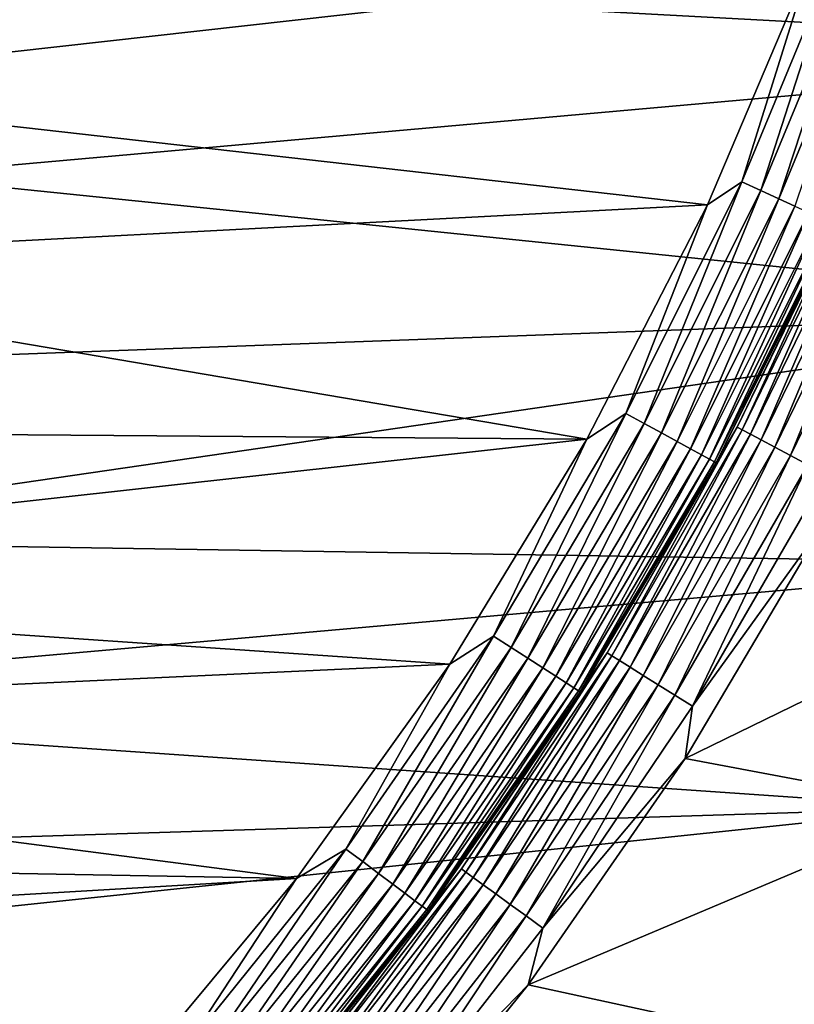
# Model space of a CAD drawing. Header units: metres. Extents: x -17 to 65, y -30 to 30.
# Tile 157 of 256: x 10.4 to 13.5, y -9.4 to -5.4. Entities that reach past the tile are written whole.
import ezdxf

# ---------------------------------------------------------------- set-up
doc = ezdxf.new("R2010")
doc.units = ezdxf.units.M
doc.layers.add('solid_508461', color=7, linetype='CONTINUOUS')

msp = doc.modelspace()

# ---------------------------------------------------------------- linework, layer by layer
at = {"layer": 'solid_508461'}
for points in [[(10.291051, -5.24374, 41.5), (15.546514, -5.527733, 41.5), (15.887621, -4.453479, 41.5)], [(9.005194, -5.685852, -48.5), (9.433654, -4.942536, -48.5), (13.544482, -5.176571, -48.5)], [(13.268641, -6.059586, -48.492405), (13.544482, -5.176571, -48.5), (13.667121, -5.097572, -48.492405)], [(13.268641, -6.059586, -48.492405), (13.667121, -5.097572, -48.492405), (13.345295, -6.094592, -48.469818)], [(13.667121, -5.097572, -48.492405), (13.746076, -5.127021, -48.469818), (13.345295, -6.094592, -48.469818)], [(13.345295, -6.094592, -48.469818), (13.746076, -5.127021, -48.469818), (13.41721, -6.127434, -48.432926)], [(13.746076, -5.127021, -48.469818), (13.82015, -5.154649, -48.432926), (13.41721, -6.127434, -48.432926)], [(9.005194, -5.685852, -48.5), (13.544482, -5.176571, -48.5), (13.130377, -6.151683, -48.5)], [(13.268641, -6.059586, -48.492405), (13.130377, -6.151683, -48.5), (13.544482, -5.176571, -48.5)], [(13.41721, -6.127434, -48.432926), (13.82015, -5.154649, -48.432926), (13.482197, -6.157113, -48.382854)], [(10.291051, -5.24374, 41.5), (9.84806, -6.03475, 41.5), (15.546514, -5.527733, 41.5)], [(9.84806, -6.03475, 41.5), (15.132871, -6.57618, 41.5), (15.546514, -5.527733, 41.5)], [(8.518044, -6.392607, -48.5), (9.005194, -5.685852, -48.5), (13.130377, -6.151683, -48.5)], [(9.84806, -6.03475, 41.5), (9.344038, -6.789061, 41.5), (15.132871, -6.57618, 41.5)], [(12.802549, -6.990721, -48.492405), (13.130377, -6.151683, -48.5), (13.268641, -6.059586, -48.492405)], [(12.802549, -6.990721, -48.492405), (13.268641, -6.059586, -48.492405), (12.87651, -7.031106, -48.469818)], [(13.268641, -6.059586, -48.492405), (13.345295, -6.094592, -48.469818), (12.87651, -7.031106, -48.469818)], [(12.87651, -7.031106, -48.469818), (13.345295, -6.094592, -48.469818), (12.945898, -7.068995, -48.432926)], [(13.345295, -6.094592, -48.469818), (13.41721, -6.127434, -48.432926), (12.945898, -7.068995, -48.432926)], [(12.945898, -7.068995, -48.432926), (13.41721, -6.127434, -48.432926), (13.008602, -7.103234, -48.382854)], [(13.41721, -6.127434, -48.432926), (13.482197, -6.157113, -48.382854), (13.008602, -7.103234, -48.382854)], [(13.250828, -7.04559, -46.713779), (13.644489, -6.231204, -46.799999), (13.710025, -6.104096, -46.713779)], [(13.250828, -7.04559, -46.713779), (13.710025, -6.104096, -46.713779), (13.27068, -7.056146, -46.629482)], [(13.710025, -6.104096, -46.713779), (13.730565, -6.113242, -46.629482), (13.27068, -7.056146, -46.629482)], [(13.27068, -7.056146, -46.629482), (13.730565, -6.113242, -46.629482), (13.303167, -7.07342, -46.550377)], [(13.730565, -6.113242, -46.629482), (13.764178, -6.128207, -46.550377), (13.303167, -7.07342, -46.550377)], [(13.303167, -7.07342, -46.550377), (13.764178, -6.128207, -46.550377), (13.347301, -7.096886, -46.478874)], [(13.764178, -6.128207, -46.550377), (13.809841, -6.148538, -46.478874), (13.347301, -7.096886, -46.478874)], [(8.518044, -6.392607, -48.5), (13.130377, -6.151683, -48.5), (12.64624, -7.093839, -48.5)], [(12.802549, -6.990721, -48.492405), (12.64624, -7.093839, -48.5), (13.130377, -6.151683, -48.5)], [(13.008602, -7.103234, -48.382854), (13.482197, -6.157113, -48.382854), (13.062713, -7.132781, -48.321125)], [(13.482197, -6.157113, -48.382854), (13.538278, -6.182724, -48.321125), (13.062713, -7.132781, -48.321125)], [(13.347301, -7.096886, -46.478874), (13.809841, -6.148538, -46.478874), (13.401737, -7.12583, -46.417145)], [(13.809841, -6.148538, -46.478874), (13.866163, -6.173614, -46.417145), (13.401737, -7.12583, -46.417145)], [(13.401737, -7.12583, -46.417145), (13.866163, -6.173614, -46.417145), (13.464817, -7.15937, -46.367073)], [(13.866163, -6.173614, -46.417145), (13.93143, -6.202672, -46.367073), (13.464817, -7.15937, -46.367073)], [(13.062713, -7.132781, -48.321125), (13.538278, -6.182724, -48.321125), (13.106583, -7.156736, -48.249622)], [(13.538278, -6.182724, -48.321125), (13.583744, -6.203488, -48.249622), (13.106583, -7.156736, -48.249622)], [(13.106583, -7.156736, -48.249622), (13.583744, -6.203488, -48.249622), (13.138877, -7.174369, -48.170517)], [(13.583744, -6.203488, -48.249622), (13.617214, -6.218773, -48.170517), (13.138877, -7.174369, -48.170517)], [(13.464817, -7.15937, -46.367073), (13.93143, -6.202672, -46.367073), (13.534622, -7.196486, -46.330185)], [(13.138877, -7.174369, -48.170517), (13.617214, -6.218773, -48.170517), (13.15861, -7.185145, -48.086224)], [(13.617214, -6.218773, -48.170517), (13.637667, -6.228114, -48.086224), (13.15861, -7.185145, -48.086224)], [(13.15861, -7.185145, -48.086224), (13.637667, -6.228114, -48.086224), (13.165195, -7.188717, -48)], [(13.637667, -6.228114, -48.086224), (13.644489, -6.231204, -48), (13.165195, -7.188717, -48)], [(13.165195, -7.188718, -46.799999), (13.165195, -7.188717, -48), (13.644489, -6.231204, -48)], [(13.644489, -6.231204, -46.799999), (13.165195, -7.188718, -46.799999), (13.644489, -6.231204, -48)], [(13.250828, -7.04559, -46.713779), (13.165195, -7.188718, -46.799999), (13.644489, -6.231204, -46.799999)], [(7.975592, -7.05779, -48.5), (8.518044, -6.392607, -48.5), (12.64624, -7.093839, -48.5)], [(8.782733, -7.501073, 41.5), (14.648664, -7.593855, 41.5), (15.132871, -6.57618, 41.5)], [(9.344038, -6.789061, 41.5), (8.782733, -7.501073, 41.5), (15.132871, -6.57618, 41.5)], [(12.271217, -7.886232, -48.492405), (12.64624, -7.093839, -48.5), (12.802549, -6.990721, -48.492405)], [(12.271217, -7.886232, -48.492405), (12.802549, -6.990721, -48.492405), (12.342108, -7.931791, -48.469818)], [(12.802549, -6.990721, -48.492405), (12.87651, -7.031106, -48.469818), (12.342108, -7.931791, -48.469818)], [(12.342108, -7.931791, -48.469818), (12.87651, -7.031106, -48.469818), (12.408617, -7.974534, -48.432926)], [(12.87651, -7.031106, -48.469818), (12.945898, -7.068995, -48.432926), (12.408617, -7.974534, -48.432926)], [(7.381371, -7.677097, -48.5), (7.975592, -7.05779, -48.5), (12.64624, -7.093839, -48.5)], [(12.408617, -7.974534, -48.432926), (12.945898, -7.068995, -48.432926), (12.468719, -8.013159, -48.382854)], [(12.945898, -7.068995, -48.432926), (13.008602, -7.103234, -48.382854), (12.468719, -8.013159, -48.382854)], [(12.727074, -7.952758, -46.713779), (13.165195, -7.188718, -46.799999), (13.250828, -7.04559, -46.713779)], [(12.727074, -7.952758, -46.713779), (13.250828, -7.04559, -46.713779), (12.746141, -7.964673, -46.629482)], [(13.250828, -7.04559, -46.713779), (13.27068, -7.056146, -46.629482), (12.746141, -7.964673, -46.629482)], [(12.746141, -7.964673, -46.629482), (13.27068, -7.056146, -46.629482), (12.777345, -7.984171, -46.550377)], [(13.27068, -7.056146, -46.629482), (13.303167, -7.07342, -46.550377), (12.777345, -7.984171, -46.550377)], [(12.777345, -7.984171, -46.550377), (13.303167, -7.07342, -46.550377), (12.819734, -8.010659, -46.478874)], [(13.303167, -7.07342, -46.550377), (13.347301, -7.096886, -46.478874), (12.819734, -8.010659, -46.478874)], [(7.381371, -7.677097, -48.5), (12.64624, -7.093839, -48.5), (12.09454, -7.998252, -48.5)], [(12.271217, -7.886232, -48.492405), (12.09454, -7.998252, -48.5), (12.64624, -7.093839, -48.5)], [(12.468719, -8.013159, -48.382854), (13.008602, -7.103234, -48.382854), (12.520584, -8.046491, -48.321125)], [(13.008602, -7.103234, -48.382854), (13.062713, -7.132781, -48.321125), (12.520584, -8.046491, -48.321125)], [(12.819734, -8.010659, -46.478874), (13.347301, -7.096886, -46.478874), (12.872018, -8.043329, -46.417145)], [(13.347301, -7.096886, -46.478874), (13.401737, -7.12583, -46.417145), (12.872018, -8.043329, -46.417145)], [(12.520584, -8.046491, -48.321125), (13.062713, -7.132781, -48.321125), (12.562634, -8.073514, -48.249622)], [(13.062713, -7.132781, -48.321125), (13.106583, -7.156736, -48.249622), (12.562634, -8.073514, -48.249622)], [(12.562634, -8.073514, -48.249622), (13.106583, -7.156736, -48.249622), (12.593587, -8.093407, -48.170517)], [(13.106583, -7.156736, -48.249622), (13.138877, -7.174369, -48.170517), (12.593587, -8.093407, -48.170517)], [(12.872018, -8.043329, -46.417145), (13.401737, -7.12583, -46.417145), (12.932606, -8.081189, -46.367073)], [(13.401737, -7.12583, -46.417145), (13.464817, -7.15937, -46.367073), (12.932606, -8.081189, -46.367073)], [(12.932606, -8.081189, -46.367073), (13.464817, -7.15937, -46.367073), (12.999651, -8.123084, -46.330185)], [(13.464817, -7.15937, -46.367073), (13.534622, -7.196486, -46.330185), (12.999651, -8.123084, -46.330185)], [(12.593587, -8.093407, -48.170517), (13.138877, -7.174369, -48.170517), (12.612502, -8.105562, -48.086224)], [(13.138877, -7.174369, -48.170517), (13.15861, -7.185145, -48.086224), (12.612502, -8.105562, -48.086224)], [(12.612502, -8.105562, -48.086224), (13.15861, -7.185145, -48.086224), (12.618813, -8.109597, -48)], [(13.15861, -7.185145, -48.086224), (13.165195, -7.188717, -48), (12.618813, -8.109597, -48)], [(12.618813, -8.109597, -46.799999), (12.618813, -8.109597, -48), (13.165195, -7.188717, -48)], [(13.165195, -7.188718, -46.799999), (12.618813, -8.109597, -46.799999), (13.165195, -7.188717, -48)], [(12.727074, -7.952758, -46.713779), (12.618813, -8.109597, -46.799999), (13.165195, -7.188718, -46.799999)], [(12.999651, -8.123084, -46.330185), (13.534622, -7.196486, -46.330185), (13.071115, -8.167739, -46.307594)], [(13.534622, -7.196486, -46.330185), (13.609027, -7.236048, -46.307594), (13.071115, -8.167739, -46.307594)], [(13.071115, -8.167739, -46.307594), (13.609027, -7.236048, -46.307594), (13.605608, -7.425455, -46.299999)], [(13.041075, -8.377366, -46.299999), (13.605608, -7.425455, -46.299999), (14.64866, -7.593863, -46.299999)], [(13.071115, -8.167739, -46.307594), (13.605608, -7.425455, -46.299999), (13.041075, -8.377366, -46.299999)], [(8.782733, -7.501073, 41.5), (8.167077, -8.167077, 41.5), (14.648664, -7.593855, 41.5)], [(8.167077, -8.167077, 41.5), (14.096119, -8.576093, 41.5), (14.648664, -7.593855, 41.5)], [(13.041075, -8.377366, -46.299999), (14.64866, -7.593863, -46.299999), (14.096114, -8.5761, -46.299999)], [(6.739289, -8.246483, -48.5), (7.381371, -7.677097, -48.5), (12.09454, -7.998252, -48.5)], [(11.677354, -8.741558, -48.492405), (12.09454, -7.998252, -48.5), (12.271217, -7.886232, -48.492405)], [(11.677354, -8.741558, -48.492405), (12.271217, -7.886232, -48.492405), (11.744814, -8.792058, -48.469818)], [(12.271217, -7.886232, -48.492405), (12.342108, -7.931791, -48.469818), (11.744814, -8.792058, -48.469818)], [(11.744814, -8.792058, -48.469818), (12.342108, -7.931791, -48.469818), (11.808105, -8.839437, -48.432926)], [(12.342108, -7.931791, -48.469818), (12.408617, -7.974534, -48.432926), (11.808105, -8.839437, -48.432926)], [(12.141315, -8.821181, -46.713779), (12.618813, -8.109597, -46.799999), (12.727074, -7.952758, -46.713779)], [(12.141315, -8.821181, -46.713779), (12.727074, -7.952758, -46.713779), (12.159505, -8.834397, -46.629482)], [(12.727074, -7.952758, -46.713779), (12.746141, -7.964673, -46.629482), (12.159505, -8.834397, -46.629482)], [(11.808105, -8.839437, -48.432926), (12.408617, -7.974534, -48.432926), (11.865297, -8.882251, -48.382854)], [(12.408617, -7.974534, -48.432926), (12.468719, -8.013159, -48.382854), (11.865297, -8.882251, -48.382854)], [(12.159505, -8.834397, -46.629482), (12.746141, -7.964673, -46.629482), (12.189273, -8.856025, -46.550377)], [(12.746141, -7.964673, -46.629482), (12.777345, -7.984171, -46.550377), (12.189273, -8.856025, -46.550377)], [(12.189273, -8.856025, -46.550377), (12.777345, -7.984171, -46.550377), (12.229711, -8.885405, -46.478874)], [(12.777345, -7.984171, -46.550377), (12.819734, -8.010659, -46.478874), (12.229711, -8.885405, -46.478874)], [(6.739289, -8.246483, -48.5), (12.09454, -7.998252, -48.5), (11.47831, -8.859933, -48.5)], [(11.677354, -8.741558, -48.492405), (11.47831, -8.859933, -48.5), (12.09454, -7.998252, -48.5)], [(11.865297, -8.882251, -48.382854), (12.468719, -8.013159, -48.382854), (11.914653, -8.919197, -48.321125)], [(12.468719, -8.013159, -48.382854), (12.520584, -8.046491, -48.321125), (11.914653, -8.919197, -48.321125)], [(12.229711, -8.885405, -46.478874), (12.819734, -8.010659, -46.478874), (12.279588, -8.921643, -46.417145)], [(12.819734, -8.010659, -46.478874), (12.872018, -8.043329, -46.417145), (12.279588, -8.921643, -46.417145)], [(11.914653, -8.919197, -48.321125), (12.520584, -8.046491, -48.321125), (11.954667, -8.949152, -48.249622)], [(12.520584, -8.046491, -48.321125), (12.562634, -8.073514, -48.249622), (11.954667, -8.949152, -48.249622)], [(11.954667, -8.949152, -48.249622), (12.562634, -8.073514, -48.249622), (11.984122, -8.971202, -48.170517)], [(12.562634, -8.073514, -48.249622), (12.593587, -8.093407, -48.170517), (11.984122, -8.971202, -48.170517)], [(12.279588, -8.921643, -46.417145), (12.872018, -8.043329, -46.417145), (12.337387, -8.963636, -46.367073)], [(12.872018, -8.043329, -46.417145), (12.932606, -8.081189, -46.367073), (12.337387, -8.963636, -46.367073)], [(11.984122, -8.971202, -48.170517), (12.593587, -8.093407, -48.170517), (12.002122, -8.984676, -48.086224)], [(12.593587, -8.093407, -48.170517), (12.612502, -8.105562, -48.086224), (12.002122, -8.984676, -48.086224)], [(12.002122, -8.984676, -48.086224), (12.612502, -8.105562, -48.086224), (12.008129, -8.989151, -48)], [(12.612502, -8.105562, -48.086224), (12.618813, -8.109597, -48), (12.008129, -8.989151, -48)], [(12.008129, -8.989151, -46.799999), (12.008129, -8.989151, -48), (12.618813, -8.109597, -48)], [(12.618813, -8.109597, -46.799999), (12.008129, -8.989151, -46.799999), (12.618813, -8.109597, -48)], [(12.141315, -8.821181, -46.713779), (12.008129, -8.989151, -46.799999), (12.618813, -8.109597, -46.799999)], [(12.337387, -8.963636, -46.367073), (12.932606, -8.081189, -46.367073), (12.401347, -9.010106, -46.330185)], [(12.932606, -8.081189, -46.367073), (12.999651, -8.123084, -46.330185), (12.401347, -9.010106, -46.330185)], [(12.401347, -9.010106, -46.330185), (12.999651, -8.123084, -46.330185), (12.469522, -9.059637, -46.307594)], [(12.999651, -8.123084, -46.330185), (13.071115, -8.167739, -46.307594), (12.469522, -9.059637, -46.307594)], [(8.167077, -8.167077, 41.5), (7.501073, -8.782733, 41.5), (14.096119, -8.576093, 41.5)], [(12.469522, -9.059637, -46.307594), (13.071115, -8.167739, -46.307594), (13.041075, -8.377366, -46.299999)], [(6.053441, -8.762323, -48.5), (6.739289, -8.246483, -48.5), (11.47831, -8.859933, -48.5)], [(12.410066, -9.286563, -46.299999), (13.041075, -8.377366, -46.299999), (14.096114, -8.5761, -46.299999)], [(12.469522, -9.059637, -46.307594), (13.041075, -8.377366, -46.299999), (12.410066, -9.286563, -46.299999)], [(6.789061, -9.344038, 41.5), (13.477747, -9.518415, 41.5), (14.096119, -8.576093, 41.5)], [(7.501073, -8.782733, 41.5), (6.789061, -9.344038, 41.5), (14.096119, -8.576093, 41.5)], [(12.410066, -9.286563, -46.299999), (14.096114, -8.5761, -46.299999), (13.477742, -9.518422, -46.299999)], [(13.674867, -9.387265, -46.292404), (13.477742, -9.518422, -46.299999), (14.096114, -8.5761, -46.299999)], [(13.674371, -9.386925, 41.492508), (14.096119, -8.576093, 41.5), (13.477747, -9.518415, 41.5)], [(11.023986, -9.552339, -48.492405), (11.47831, -8.859933, -48.5), (11.677354, -8.741558, -48.492405)], [(11.023986, -9.552339, -48.492405), (11.677354, -8.741558, -48.492405), (11.087671, -9.607522, -48.469818)], [(11.677354, -8.741558, -48.492405), (11.744814, -8.792058, -48.469818), (11.087671, -9.607522, -48.469818)], [(5.328176, -9.221334, -48.5), (6.053441, -8.762323, -48.5), (11.47831, -8.859933, -48.5)], [(11.087671, -9.607522, -48.469818), (11.744814, -8.792058, -48.469818), (11.147421, -9.659295, -48.432926)], [(11.744814, -8.792058, -48.469818), (11.808105, -8.839437, -48.432926), (11.147421, -9.659295, -48.432926)], [(11.496405, -9.646629, -46.713779), (12.008129, -8.989151, -46.799999), (12.141315, -8.821181, -46.713779)], [(11.496405, -9.646629, -46.713779), (12.141315, -8.821181, -46.713779), (11.513629, -9.661081, -46.629482)], [(12.141315, -8.821181, -46.713779), (12.159505, -8.834397, -46.629482), (11.513629, -9.661081, -46.629482)], [(5.328176, -9.221334, -48.5), (11.47831, -8.859933, -48.5), (10.800852, -9.674272, -48.5)], [(11.023986, -9.552339, -48.492405), (10.800852, -9.674272, -48.5), (11.47831, -8.859933, -48.5)], [(11.147421, -9.659295, -48.432926), (11.808105, -8.839437, -48.432926), (11.201413, -9.70608, -48.382854)], [(11.808105, -8.839437, -48.432926), (11.865297, -8.882251, -48.382854), (11.201413, -9.70608, -48.382854)], [(11.513629, -9.661081, -46.629482), (12.159505, -8.834397, -46.629482), (11.541815, -9.684732, -46.550377)], [(12.159505, -8.834397, -46.629482), (12.189273, -8.856025, -46.550377), (11.541815, -9.684732, -46.550377)], [(11.541815, -9.684732, -46.550377), (12.189273, -8.856025, -46.550377), (11.580105, -9.716862, -46.478874)], [(12.189273, -8.856025, -46.550377), (12.229711, -8.885405, -46.478874), (11.580105, -9.716862, -46.478874)], [(11.201413, -9.70608, -48.382854), (11.865297, -8.882251, -48.382854), (11.248007, -9.746453, -48.321125)], [(11.865297, -8.882251, -48.382854), (11.914653, -8.919197, -48.321125), (11.248007, -9.746453, -48.321125)], [(11.580105, -9.716862, -46.478874), (12.229711, -8.885405, -46.478874), (11.627334, -9.756491, -46.417145)], [(12.229711, -8.885405, -46.478874), (12.279588, -8.921643, -46.417145), (11.627334, -9.756491, -46.417145)], [(11.248007, -9.746453, -48.321125), (11.914653, -8.919197, -48.321125), (11.285783, -9.779186, -48.249622)], [(11.914653, -8.919197, -48.321125), (11.954667, -8.949152, -48.249622), (11.285783, -9.779186, -48.249622)], [(11.627334, -9.756491, -46.417145), (12.279588, -8.921643, -46.417145), (11.682062, -9.802414, -46.367073)], [(12.279588, -8.921643, -46.417145), (12.337387, -8.963636, -46.367073), (11.682062, -9.802414, -46.367073)], [(11.285783, -9.779186, -48.249622), (11.954667, -8.949152, -48.249622), (11.31359, -9.803282, -48.170517)], [(11.954667, -8.949152, -48.249622), (11.984122, -8.971202, -48.170517), (11.31359, -9.803282, -48.170517)], [(11.31359, -9.803282, -48.170517), (11.984122, -8.971202, -48.170517), (11.330583, -9.818006, -48.086224)], [(11.984122, -8.971202, -48.170517), (12.002122, -8.984676, -48.086224), (11.330583, -9.818006, -48.086224)], [(11.682062, -9.802414, -46.367073), (12.337387, -8.963636, -46.367073), (11.742624, -9.853232, -46.330185)], [(12.337387, -8.963636, -46.367073), (12.401347, -9.010106, -46.330185), (11.742624, -9.853232, -46.330185)], [(11.330583, -9.818006, -48.086224), (12.002122, -8.984676, -48.086224), (11.336254, -9.822899, -48)], [(12.002122, -8.984676, -48.086224), (12.008129, -8.989151, -48), (11.336254, -9.822899, -48)], [(11.336254, -9.822899, -46.799999), (11.336254, -9.822899, -48), (12.008129, -8.989151, -48)], [(12.008129, -8.989151, -46.799999), (11.336254, -9.822899, -46.799999), (12.008129, -8.989151, -48)], [(11.496405, -9.646629, -46.713779), (11.336254, -9.822899, -46.799999), (12.008129, -8.989151, -46.799999)], [(11.742624, -9.853232, -46.330185), (12.401347, -9.010106, -46.330185), (11.807178, -9.907398, -46.307594)], [(12.401347, -9.010106, -46.330185), (12.469522, -9.059637, -46.307594), (11.807178, -9.907398, -46.307594)], [(11.807178, -9.907398, -46.307594), (12.469522, -9.059637, -46.307594), (12.410066, -9.286563, -46.299999)], [(4.568403, -9.620405, -48.5), (5.328176, -9.221334, -48.5), (10.800852, -9.674272, -48.5)], [(11.715854, -10.148336, -46.299999), (12.410066, -9.286563, -46.299999), (13.477742, -9.518422, -46.299999)], [(11.807178, -9.907398, -46.307594), (12.410066, -9.286563, -46.299999), (11.715854, -10.148336, -46.299999)], [(6.789061, -9.344038, 41.5), (6.03475, -9.84806, 41.5), (13.477747, -9.518415, 41.5)]]:
    msp.add_3dface(points, dxfattribs=at)

doc.saveas('drawing.dxf')
